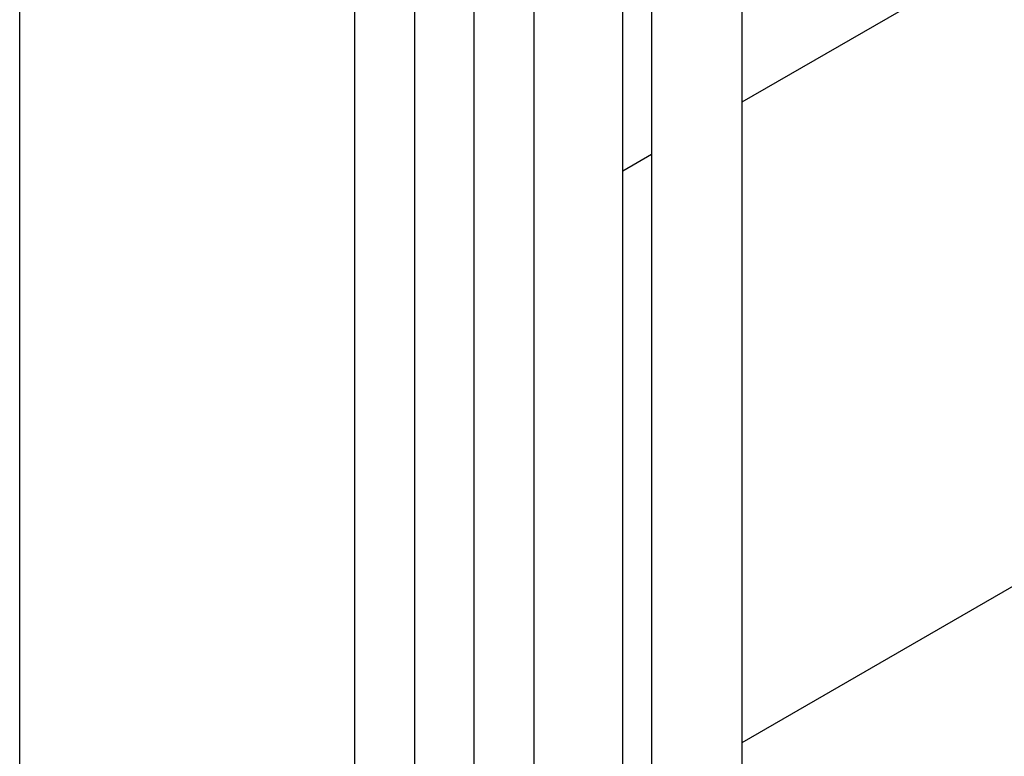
# Model space of a CAD drawing. Header units: millimetres. Extents: x 0 to 25230, y 0 to 17820.
# Tile 151 of 244: x 19442 to 19769, y 8281 to 8525. Entities that reach past the tile are written whole.
import ezdxf

# ---------------------------------------------------------------- set-up
doc = ezdxf.new("R2010")
doc.units = ezdxf.units.MM
doc.linetypes.add('SLD-Sólida', pattern=[0])
doc.layers.add('REFERÊNCIAS', color=9, linetype='SLD-Sólida')

msp = doc.modelspace()

# ---------------------------------------------------------------- linework, layer by layer
at = {"color": 7, "linetype": 'SLD-Sólida', "lineweight": 25, "ltscale": 30}
for p, q in [((19681.82, 8226.35), (19681.82, 9278.96)), ((19651.82, 9223.09), (19651.82, 8226.35)), ((19642.22, 8249.21), (19642.22, 9205.21)), ((19553.3, 9168.63), (19553.3, 8208.55)), ((19573.3, 8208.55), (19573.3, 9168.63)), ((19592.9, 9145.77), (19592.9, 8185.69)), ((19612.9, 8185.69), (19612.9, 9145.77))]:
    msp.add_line(p, q, dxfattribs=at)
at = {"layer": 'REFERÊNCIAS', "linetype": 'SLD-Sólida', "lineweight": 25, "ltscale": 30}
for p, q in [((19442.38, 7016.73), (19442.38, 8670.09)), ((19681.82, 8498), (19911.15, 8630.39)), ((19681.82, 8285.73), (20095, 8524.25)), ((19642.22, 8475.14), (19651.82, 8480.68))]:
    msp.add_line(p, q, dxfattribs=at)

doc.saveas('drawing.dxf')
